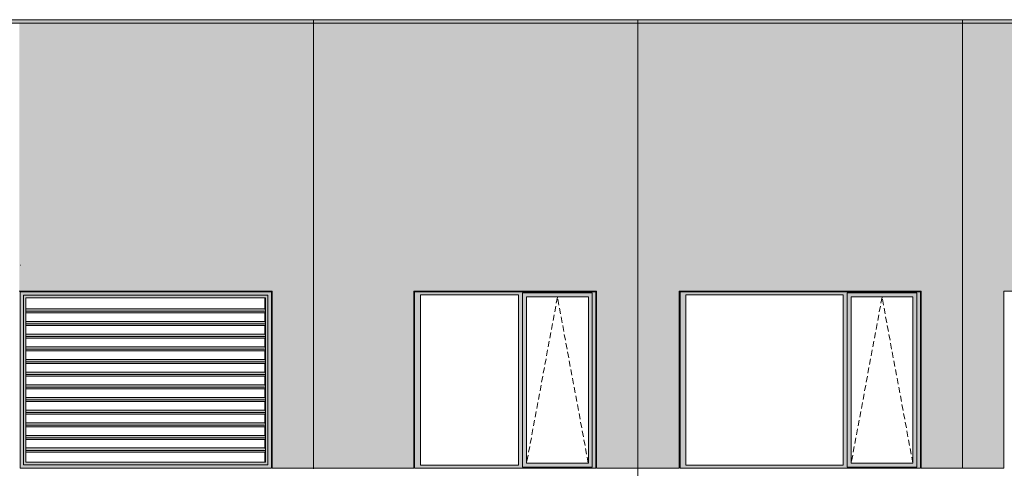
# Model space of a CAD drawing. Header units: millimetres. Extents: x 169383 to 755273, y -3871 to 302042.
# Tile 59 of 61: x 194352 to 206030, y 113407 to 118725. Entities that reach past the tile are written whole.
import ezdxf

# ---------------------------------------------------------------- set-up
doc = ezdxf.new("R2010")
doc.units = ezdxf.units.MM
doc.header["$MEASUREMENT"] = 0
doc.linetypes.add('OO_EOIAAY', pattern=[105.833361, 70.555568, -35.277793])
for name, color, linetype, lineweight in [('0_Ном._пера__1', 7, 'Continuous', 0), ('0_Ном._пера__120', 7, 'Continuous', 0), ('АР-Стены_внешние_.АР_Ном._пера__120', 7, 'Continuous', 0)]:
    doc.layers.add(name, color=color, linetype=linetype, lineweight=lineweight)
doc.layers.add('АР-Стены_внешние_.АР_Ном._пера__214', color=7, linetype='Continuous', lineweight=0, true_color=0xe2eaf1)

msp = doc.modelspace()

# ---------------------------------------------------------------- hatches: boundary and pattern name
at = {"layer": '0_Ном._пера__1', "linetype": 'Continuous', "lineweight": 0, "true_color": 0x000000}
for points in [[(194356.284, 115498.396), (194395.938, 115458.396), (195106.691, 115458.396), (195106.691, 115498.396), (194386.033, 115498.396)], [(194356.284, 115498.396), (194356.284, 113407.888), (194395.938, 113447.888), (194395.938, 115458.396)], [(195106.691, 115458.396), (196296.297, 115458.396), (196296.297, 115498.396), (195106.691, 115498.396)], [(196296.297, 115458.396), (197296.857, 115458.396), (197336.511, 115498.396), (197323.371, 115498.396), (196296.297, 115498.396)], [(197296.857, 113447.888), (197336.511, 113407.888), (197336.511, 115498.396), (197296.857, 115458.396)], [(199036.353, 115498.396), (199036.353, 115463.396), (199105.042, 115463.396), (200267.227, 115463.396), (200316.199, 115463.396), (200316.199, 115488.396), (201140.57, 115488.396), (201140.57, 115463.396), (201184.728, 115463.396), (201184.728, 115498.396)], [(202184.728, 115498.396), (202184.728, 115463.396), (202253.418, 115463.396), (204117.182, 115463.396), (204166.154, 115463.396), (204166.154, 115488.396), (204990.525, 115488.396), (204990.525, 115463.396), (205034.683, 115463.396), (205034.683, 115498.396)], [(194395.938, 115457.071), (194424.365, 115428.396), (195105.377, 115428.396), (195105.377, 115458.396), (194395.938, 115458.396)], [(194395.938, 115457.071), (194395.938, 113449.213), (194424.365, 113477.888), (194424.365, 115428.396)], [(195105.377, 115458.396), (195105.377, 115428.396), (196294.983, 115428.396), (196294.983, 115458.396)], [(196294.983, 115428.396), (197265.804, 115428.396), (197295.544, 115458.396), (196294.983, 115458.396)], [(197265.283, 115097.915), (197261.207, 115097.915), (197261.207, 114997.413), (197264.354, 114997.413), (197268.069, 114969.129), (197265.283, 114947.915), (197261.207, 114947.915), (197261.207, 114847.413), (197264.354, 114847.413), (197268.069, 114819.129), (197265.283, 114797.915), (197261.207, 114797.915), (197261.207, 114697.413), (197264.354, 114697.413), (197268.069, 114669.129), (197265.283, 114647.915), (197261.207, 114647.915), (197261.207, 114547.413), (197264.354, 114547.413), (197268.069, 114519.129), (197265.283, 114497.915), (197261.207, 114497.915), (197261.207, 114397.413), (197264.354, 114397.413), (197268.069, 114369.129), (197265.283, 114347.915), (197261.207, 114347.915), (197261.207, 114247.413), (197264.354, 114247.413), (197268.069, 114219.129), (197265.283, 114197.915), (197261.207, 114197.915), (197261.207, 114097.413), (197264.354, 114097.413), (197268.069, 114069.129), (197265.283, 114047.915), (197261.207, 114047.915), (197261.207, 113947.413), (197264.354, 113947.413), (197268.069, 113919.129), (197265.283, 113897.915), (197261.207, 113897.915), (197261.207, 113797.413), (197264.354, 113797.413), (197268.069, 113769.129), (197265.283, 113747.915), (197261.207, 113747.915), (197261.207, 113647.413), (197264.354, 113647.413), (197268.069, 113619.129), (197265.283, 113597.915), (197261.207, 113597.915), (197261.207, 113477.888), (197268.43, 113477.888), (197268.43, 115428.396), (197261.207, 115428.396), (197261.207, 115297.413), (197264.354, 115297.413), (197268.069, 115269.129), (197265.283, 115247.915), (197261.207, 115247.915), (197261.207, 115147.413), (197264.354, 115147.413), (197268.069, 115119.129)], [(197295.544, 115458.396), (197265.804, 115428.396), (197268.43, 115428.396), (197268.43, 113477.888), (197265.804, 113477.888), (197295.544, 113447.888)], [(197296.857, 115458.396), (197295.544, 115458.396), (197295.544, 113447.888), (197296.857, 113447.888)], [(199105.042, 113443.396), (199105.042, 115463.396), (199036.353, 115463.396), (199036.353, 113443.396)], [(200316.199, 115463.396), (200267.227, 115463.396), (200267.227, 113443.396), (200316.199, 113443.396)], [(200316.199, 115488.396), (200316.199, 115438.396), (200365.263, 115438.396), (201096.32, 115438.396), (201140.57, 115438.396), (201140.57, 115488.396)], [(200316.199, 113468.396), (200364.3, 113468.396), (200364.3, 115438.396), (200316.199, 115438.396)], [(201096.32, 115438.396), (201096.32, 113468.396), (201140.57, 113468.396), (201140.57, 115438.396)], [(201140.57, 113443.396), (201184.728, 113443.396), (201184.728, 115463.396), (201140.57, 115463.396)], [(202253.418, 113443.396), (202253.418, 115463.396), (202184.728, 115463.396), (202184.728, 113443.396)], [(204166.154, 115463.396), (204117.182, 115463.396), (204117.182, 113443.396), (204166.154, 113443.396)], [(204166.154, 115488.396), (204166.154, 115438.396), (204215.218, 115438.396), (204946.275, 115438.396), (204990.525, 115438.396), (204990.525, 115488.396)], [(204166.154, 113468.396), (204214.255, 113468.396), (204214.255, 115438.396), (204166.154, 115438.396)], [(204946.275, 115438.396), (204946.275, 113468.396), (204990.525, 113468.396), (204990.525, 115438.396)], [(204990.525, 113443.396), (205034.683, 113443.396), (205034.683, 115463.396), (204990.525, 115463.396)], [(194424.365, 115269.129), (197268.069, 115269.129), (197264.354, 115297.413), (194424.365, 115297.413)], [(197268.069, 115269.129), (194424.365, 115269.129), (194424.365, 115247.915), (197265.283, 115247.915)], [(194424.365, 115119.129), (197268.069, 115119.129), (197264.354, 115147.413), (194424.365, 115147.413)], [(197268.069, 115119.129), (194424.365, 115119.129), (194424.365, 115097.915), (197265.283, 115097.915)], [(194424.365, 114997.413), (194424.365, 114969.129), (197268.069, 114969.129), (197264.354, 114997.413)], [(197268.069, 114969.129), (194424.365, 114969.129), (194424.365, 114947.915), (197265.283, 114947.915)], [(197264.354, 114847.413), (194424.365, 114847.413), (194424.365, 114819.129), (197268.069, 114819.129)], [(197268.069, 114819.129), (194424.365, 114819.129), (194424.365, 114797.915), (197265.283, 114797.915)], [(194424.365, 114697.413), (194424.365, 114669.129), (197268.069, 114669.129), (197264.354, 114697.413)], [(194424.365, 114669.129), (194424.365, 114647.915), (197265.283, 114647.915), (197268.069, 114669.129)], [(194424.365, 114519.129), (197268.069, 114519.129), (197264.354, 114547.413), (194424.365, 114547.413)], [(194424.365, 114519.129), (194424.365, 114497.915), (197265.283, 114497.915), (197268.069, 114519.129)], [(197264.354, 114397.413), (194424.365, 114397.413), (194424.365, 114369.129), (197268.069, 114369.129)], [(194424.365, 114369.129), (194424.365, 114347.915), (197265.283, 114347.915), (197268.069, 114369.129)], [(194424.365, 114219.129), (197268.069, 114219.129), (197264.354, 114247.413), (194424.365, 114247.413)], [(197268.069, 114219.129), (194424.365, 114219.129), (194424.365, 114197.915), (197265.283, 114197.915)], [(194424.365, 114097.413), (194424.365, 114069.129), (197268.069, 114069.129), (197264.354, 114097.413)], [(194424.365, 114069.129), (194424.365, 114047.915), (197265.283, 114047.915), (197268.069, 114069.129)], [(197264.354, 113947.413), (194424.365, 113947.413), (194424.365, 113919.129), (197268.069, 113919.129)], [(197268.069, 113919.129), (194424.365, 113919.129), (194424.365, 113897.915), (197265.283, 113897.915)], [(197264.354, 113797.413), (194424.365, 113797.413), (194424.365, 113769.129), (197268.069, 113769.129)], [(194424.365, 113747.915), (197265.283, 113747.915), (197268.069, 113769.129), (194424.365, 113769.129)], [(194424.365, 113647.413), (194424.365, 113619.129), (197268.069, 113619.129), (197264.354, 113647.413)], [(197268.069, 113619.129), (194424.365, 113619.129), (194424.365, 113597.915), (197265.283, 113597.915)], [(194356.284, 113407.888), (194386.033, 113407.888), (195106.691, 113407.888), (195106.691, 113447.888), (194395.938, 113447.888)], [(194395.938, 113449.213), (194395.938, 113447.888), (195105.377, 113447.888), (195105.377, 113477.888), (194424.365, 113477.888)], [(195105.377, 113477.888), (195105.377, 113447.888), (196294.983, 113447.888), (196294.983, 113477.888)], [(195106.691, 113447.888), (195106.691, 113407.888), (196296.297, 113407.888), (196296.297, 113447.888)], [(197265.804, 113477.888), (196294.983, 113477.888), (196294.983, 113447.888), (197295.544, 113447.888)], [(196296.297, 113407.888), (197323.371, 113407.888), (197336.511, 113407.888), (197296.857, 113447.888), (196296.297, 113447.888)], [(197329.944, 113407.888), (197329.944, 113409.464), (197336.511, 113409.464), (197336.511, 113407.888)], [(199105.042, 113443.396), (199036.353, 113443.396), (199036.353, 113408.396), (201184.728, 113408.396), (201184.728, 113443.396), (201140.57, 113443.396), (201140.57, 113418.396), (200316.199, 113418.396), (200316.199, 113443.396), (200267.227, 113443.396)], [(200316.199, 113468.396), (200316.199, 113418.396), (201140.57, 113418.396), (201140.57, 113468.396), (201096.32, 113468.396), (200365.263, 113468.396)], [(202253.418, 113443.396), (202184.728, 113443.396), (202184.728, 113408.396), (205034.683, 113408.396), (205034.683, 113443.396), (204990.525, 113443.396), (204990.525, 113418.396), (204166.154, 113418.396), (204166.154, 113443.396), (204117.182, 113443.396)], [(204166.154, 113468.396), (204166.154, 113418.396), (204990.525, 113418.396), (204990.525, 113468.396), (204946.275, 113468.396), (204215.218, 113468.396)]]:
    msp.add_hatch(color=18, dxfattribs=at).paths.add_polyline_path(points)
at = {"layer": 'АР-Стены_внешние_.АР_Ном._пера__214', "linetype": 'Continuous', "lineweight": 0, "true_color": 0xe5e8eb}
for points in [[(171494.152, 118685), (217776.898, 118685), (217776.898, 118725), (171494.152, 118725)], [(194347.678, 118685), (194347.678, 115508.396), (197346.511, 115508.396), (197346.511, 118685)], [(197346.511, 118685), (197346.511, 113407.888), (197836.511, 113407.888), (197836.511, 118685)], [(197836.511, 113407.888), (199026.353, 113407.888), (199026.353, 118685), (197836.511, 118685), (197836.511, 113411.825)], [(199026.353, 118685), (199026.353, 115508.396), (201194.728, 115508.396), (201194.728, 118685)], [(201194.728, 115498.396), (201194.728, 113408.396), (201684.728, 113408.396), (201684.728, 118685), (201194.728, 118685)], [(201684.728, 118685), (201684.728, 113408.396), (202174.728, 113408.396), (202174.728, 118685)], [(202174.728, 118685), (202174.728, 115508.396), (205044.683, 115508.396), (205044.683, 118685)], [(205044.683, 115498.396), (205044.683, 113408.396), (205534.683, 113408.396), (205534.683, 118685), (205044.683, 118685)], [(205534.683, 118685), (205534.683, 113408.396), (206024.683, 113408.396), (206024.683, 118685)], [(206024.683, 118685), (206024.683, 115508.396), (209451.375, 115508.396), (209451.375, 118685)]]:
    msp.add_hatch(color=254, dxfattribs=at).paths.add_polyline_path(points)

# ---------------------------------------------------------------- linework, layer by layer
at = {"layer": '0_Ном._пера__120', "color": 7, "linetype": 'Continuous', "lineweight": 0}
for p, q in [((194356.284, 118685), (197336.511, 118685)), ((197346.511, 118685), (199026.353, 118685)), ((197836.511, 113398.396), (197836.511, 118725)), ((199036.353, 118685), (201184.728, 118685)), ((201194.728, 118685), (202174.728, 118685)), ((201684.728, 118725), (201684.728, 113408.396)), ((202184.728, 118685), (205034.683, 118685)), ((205044.683, 118685), (206024.683, 118685)), ((205534.683, 118725), (205534.683, 113408.396)), ((194356.284, 115813.139), (194359.631, 115813.139)), ((194347.678, 115508.396), (197346.511, 115508.396)), ((194356.284, 113407.888), (194356.284, 115498.396)), ((194356.284, 115498.396), (194366.196, 115498.396)), ((194356.284, 113407.888), (194356.284, 115498.396)), ((194366.196, 115498.396), (195106.691, 115498.396)), ((195106.691, 115498.396), (196296.297, 115498.396)), ((196296.297, 115498.396), (197323.371, 115498.396)), ((197323.371, 115498.396), (197336.511, 115498.396)), ((197336.511, 115498.396), (197336.511, 113407.888)), ((197336.511, 115498.396), (197336.511, 113411.384)), ((197346.511, 115508.396), (197346.511, 113407.888)), ((201194.728, 115508.396), (199026.353, 115508.396)), ((199026.353, 113407.888), (199026.353, 115508.396)), ((199036.353, 115463.396), (199036.353, 115498.396)), ((199036.353, 115498.396), (201184.728, 115498.396)), ((201184.728, 115498.396), (201184.728, 115463.396)), ((201194.728, 115508.396), (201194.728, 113408.396)), ((205044.683, 115508.396), (202174.728, 115508.396)), ((202174.728, 113408.396), (202174.728, 115508.396)), ((202184.728, 115463.396), (202184.728, 115498.396)), ((202184.728, 115498.396), (205034.683, 115498.396)), ((205034.683, 115498.396), (205034.683, 115463.396)), ((205044.683, 115508.396), (205044.683, 113408.396)), ((209451.375, 115508.396), (206024.683, 115508.396)), ((206024.683, 113408.396), (206024.683, 115508.396)), ((195106.691, 115458.396), (194395.938, 115458.396)), ((194395.938, 115458.396), (194395.938, 113447.888)), ((194424.365, 115428.396), (194426.991, 115428.396)), ((194424.365, 115428.396), (194424.365, 113477.888)), ((194426.991, 115428.396), (197268.43, 115428.396)), ((196296.297, 115458.396), (195106.691, 115458.396)), ((197296.857, 115458.396), (196296.297, 115458.396)), ((197261.207, 115428.396), (197261.207, 115297.413)), ((197268.43, 115428.396), (197268.43, 113477.888)), ((197268.43, 115428.396), (197268.43, 113477.888)), ((197296.857, 113447.888), (197296.857, 115458.396)), ((199036.353, 113443.396), (199036.353, 115463.396)), ((199105.042, 115463.396), (199105.042, 113443.396)), ((200267.227, 115463.396), (199105.042, 115463.396)), ((200267.227, 113443.396), (200267.227, 115463.396)), ((200316.199, 115438.396), (200316.199, 115488.396)), ((201140.57, 115488.396), (200316.199, 115488.396)), ((200316.199, 113468.396), (200316.199, 115438.396)), ((200364.3, 113468.396), (200364.3, 115438.396)), ((200364.3, 115438.396), (201095.357, 115438.396)), ((201096.32, 115438.396), (201095.357, 115438.396)), ((201096.32, 113468.396), (201096.32, 115438.396)), ((201140.57, 115463.396), (201140.57, 115488.396)), ((201140.57, 115463.396), (201140.57, 113443.396)), ((201184.728, 115463.396), (201184.728, 113443.396)), ((202184.728, 113443.396), (202184.728, 115463.396)), ((202253.418, 115463.396), (202253.418, 113443.396)), ((204117.182, 115463.396), (202253.418, 115463.396)), ((204117.182, 113443.396), (204117.182, 115463.396)), ((204166.154, 115438.396), (204166.154, 115488.396)), ((204990.525, 115488.396), (204166.154, 115488.396)), ((204166.154, 113468.396), (204166.154, 115438.396)), ((204214.255, 113468.396), (204214.255, 115438.396)), ((204214.255, 115438.396), (204945.312, 115438.396)), ((204946.275, 115438.396), (204945.312, 115438.396)), ((204946.275, 113468.396), (204946.275, 115438.396)), ((204990.525, 115463.396), (204990.525, 115488.396)), ((204990.525, 115463.396), (204990.525, 113443.396)), ((205034.683, 115463.396), (205034.683, 113443.396)), ((197264.354, 115297.413), (194424.365, 115297.413)), ((197268.069, 115269.129), (194424.365, 115269.129)), ((197264.354, 115297.413), (197268.069, 115269.129)), ((197268.069, 115269.129), (197265.283, 115247.915)), ((197265.283, 115247.915), (194424.365, 115247.915)), ((197264.354, 115147.413), (194424.365, 115147.413)), ((197261.207, 115247.915), (197261.207, 115147.413)), ((197268.069, 115119.129), (197264.354, 115147.413)), ((197268.069, 115119.129), (194424.365, 115119.129)), ((197265.283, 115097.915), (194424.365, 115097.915)), ((197261.207, 115097.915), (197261.207, 114997.413)), ((197265.283, 115097.915), (197268.069, 115119.129)), ((197264.354, 114997.413), (194424.365, 114997.413)), ((197268.069, 114969.129), (194424.365, 114969.129)), ((197265.283, 114947.915), (194424.365, 114947.915)), ((197261.207, 114947.915), (197261.207, 114847.413)), ((197268.069, 114969.129), (197264.354, 114997.413)), ((197265.283, 114947.915), (197268.069, 114969.129)), ((197264.354, 114847.413), (194424.365, 114847.413)), ((197268.069, 114819.129), (194424.365, 114819.129)), ((197265.283, 114797.915), (194424.365, 114797.915)), ((197261.207, 114797.915), (197261.207, 114697.413)), ((197268.069, 114819.129), (197264.354, 114847.413)), ((197265.283, 114797.915), (197268.069, 114819.129)), ((197264.354, 114697.413), (194424.365, 114697.413)), ((197268.069, 114669.129), (197264.354, 114697.413)), ((197268.069, 114669.129), (194424.365, 114669.129)), ((197265.283, 114647.915), (194424.365, 114647.915)), ((197261.207, 114647.915), (197261.207, 114547.413)), ((197265.283, 114647.915), (197268.069, 114669.129)), ((197264.354, 114547.413), (194424.365, 114547.413)), ((197268.069, 114519.129), (194424.365, 114519.129)), ((197265.283, 114497.915), (194424.365, 114497.915)), ((197261.207, 114497.915), (197261.207, 114397.413)), ((197268.069, 114519.129), (197264.354, 114547.413)), ((197265.283, 114497.915), (197268.069, 114519.129)), ((197264.354, 114397.413), (194424.365, 114397.413)), ((197268.069, 114369.129), (194424.365, 114369.129)), ((197265.283, 114347.915), (194424.365, 114347.915)), ((197261.207, 114347.915), (197261.207, 114247.413)), ((197268.069, 114369.129), (197264.354, 114397.413)), ((197265.283, 114347.915), (197268.069, 114369.129)), ((197264.354, 114247.413), (194424.365, 114247.413)), ((197268.069, 114219.129), (194424.365, 114219.129)), ((197268.069, 114219.129), (197264.354, 114247.413)), ((197265.283, 114197.915), (197268.069, 114219.129)), ((197265.283, 114197.915), (194424.365, 114197.915)), ((197264.354, 114097.413), (194424.365, 114097.413)), ((197261.207, 114197.915), (197261.207, 114097.413)), ((197268.069, 114069.129), (197264.354, 114097.413)), ((197268.069, 114069.129), (194424.365, 114069.129)), ((197265.283, 114047.915), (194424.365, 114047.915)), ((197261.207, 114047.915), (197261.207, 113947.413)), ((197265.283, 114047.915), (197268.069, 114069.129)), ((197264.354, 113947.413), (194424.365, 113947.413)), ((197268.069, 113919.129), (194424.365, 113919.129)), ((197265.283, 113897.915), (194424.365, 113897.915)), ((197261.207, 113897.915), (197261.207, 113797.413)), ((197268.069, 113919.129), (197264.354, 113947.413)), ((197265.283, 113897.915), (197268.069, 113919.129)), ((197264.354, 113797.413), (194424.365, 113797.413)), ((197268.069, 113769.129), (194424.365, 113769.129)), ((197265.283, 113747.915), (194424.365, 113747.915)), ((197261.207, 113747.915), (197261.207, 113647.413)), ((197268.069, 113769.129), (197264.354, 113797.413)), ((197265.283, 113747.915), (197268.069, 113769.129)), ((197264.354, 113647.413), (194424.365, 113647.413)), ((197268.069, 113619.129), (197264.354, 113647.413)), ((197268.069, 113619.129), (194424.365, 113619.129)), ((197265.283, 113597.915), (194424.365, 113597.915)), ((197261.207, 113597.915), (197261.207, 113477.888)), ((197265.283, 113597.915), (197268.069, 113619.129)), ((194366.196, 113407.888), (194356.284, 113407.888)), ((194366.196, 113407.888), (197323.371, 113407.888)), ((195106.691, 113407.888), (194366.196, 113407.888)), ((194395.938, 113447.888), (195106.691, 113447.888)), ((194424.365, 113477.888), (194426.991, 113477.888)), ((197268.43, 113477.888), (194426.991, 113477.888)), ((195106.691, 113447.888), (196296.297, 113447.888)), ((196296.297, 113407.888), (195106.691, 113407.888)), ((196296.297, 113447.888), (197296.857, 113447.888)), ((197323.371, 113407.888), (196296.297, 113407.888)), ((197336.511, 113407.888), (197323.371, 113407.888)), ((197336.511, 113407.888), (197336.511, 113409.464)), ((197346.511, 113407.888), (197836.511, 113407.888)), ((197834.774, 113407.888), (199026.353, 113407.888)), ((199036.353, 113408.396), (199036.353, 113443.396)), ((201184.728, 113408.396), (199036.353, 113408.396)), ((199105.042, 113443.396), (200267.227, 113443.396)), ((200316.199, 113418.396), (200316.199, 113468.396)), ((200316.199, 113418.396), (201140.57, 113418.396)), ((201095.357, 113468.396), (200364.3, 113468.396)), ((201095.357, 113468.396), (201096.32, 113468.396)), ((201140.57, 113443.396), (201140.57, 113418.396)), ((201184.728, 113443.396), (201184.728, 113408.396)), ((201684.728, 113408.396), (201194.728, 113408.396)), ((202174.728, 113408.396), (201684.728, 113408.396)), ((201684.728, 110098.423), (201684.728, 113407.888)), ((202184.728, 113408.396), (202184.728, 113443.396)), ((205034.683, 113408.396), (202184.728, 113408.396)), ((202253.418, 113443.396), (204117.182, 113443.396)), ((204166.154, 113418.396), (204166.154, 113468.396)), ((204166.154, 113418.396), (204990.525, 113418.396)), ((204945.312, 113468.396), (204214.255, 113468.396)), ((204945.312, 113468.396), (204946.275, 113468.396)), ((204990.525, 113443.396), (204990.525, 113418.396)), ((205034.683, 113443.396), (205034.683, 113408.396)), ((205534.683, 113408.396), (205044.683, 113408.396)), ((206024.683, 113408.396), (205534.683, 113408.396))]:
    msp.add_line(p, q, dxfattribs=at)
at = {"layer": '0_Ном._пера__120', "color": 7, "linetype": 'OO_EOIAAY', "lineweight": 0}
for p, q in [((200729.491, 115434.405), (200364.3, 113468.396)), ((201095.357, 113468.396), (200728.685, 115438.396)), ((204579.446, 115434.405), (204214.255, 113468.396)), ((204945.312, 113468.396), (204578.64, 115438.396))]:
    msp.add_line(p, q, dxfattribs=at)
at = {"layer": 'АР-Стены_внешние_.АР_Ном._пера__120', "color": 7, "linetype": 'Continuous', "lineweight": 0, "flags": 128}
msp.add_lwpolyline([(171494.152, 118685), (217776.898, 118685), (217776.898, 118725), (171494.152, 118725)], close=True, dxfattribs=at)

doc.saveas('drawing.dxf')
